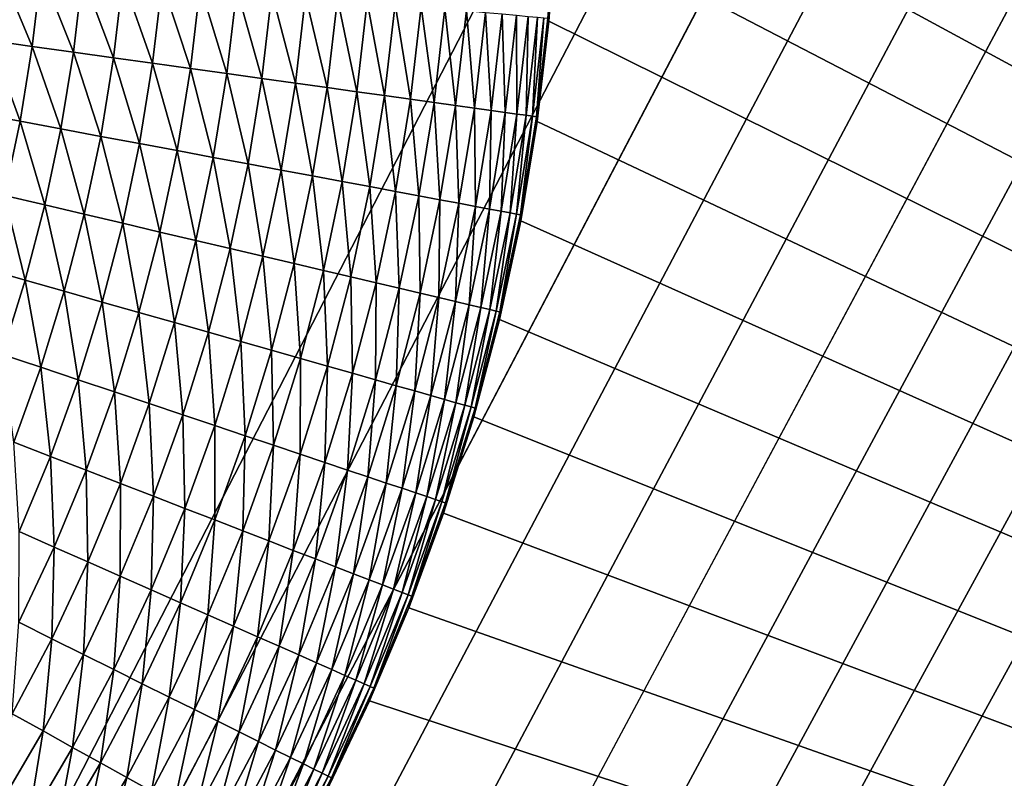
# Model space of a CAD drawing. Extents: x -260 to 260, y -882 to 882.
# Tile 173 of 234: x 33 to 54, y 559 to 575. Entities that reach past the tile are written whole.
import ezdxf

# ---------------------------------------------------------------- set-up
doc = ezdxf.new("R2010")
doc.units = 0
doc.header["$LTSCALE"] = 21.359881
for name, color, linetype in [('1', 7, 'CONTINUOUS'), ('2', 7, 'CONTINUOUS'), ('23', 7, 'CONTINUOUS'), ('24', 7, 'CONTINUOUS')]:
    doc.layers.add(name, color=color, linetype=linetype)

msp = doc.modelspace()

# ---------------------------------------------------------------- linework, layer by layer
at = {"layer": '1', "color": 7, "linetype": 'CONTINUOUS'}
for points in [[(253.525, 812.5), (-253.525, 0), (253.525, 0), (253.525, 812.5)], [(-253.525, 0), (253.525, 812.5), (116.582, 650.819), (-253.525, 0)], [(114.854, 648.894), (-253.525, 0), (116.582, 650.819), (114.854, 648.894)], [(113.045, 647.046), (-253.525, 0), (114.854, 648.894), (113.045, 647.046)], [(111.157, 645.277), (-253.525, 0), (113.045, 647.046), (111.157, 645.277)], [(109.196, 643.59), (-253.525, 0), (111.157, 645.277), (109.196, 643.59)], [(107.164, 641.99), (-253.525, 0), (109.196, 643.59), (107.164, 641.99)], [(105.065, 640.479), (-253.525, 0), (107.164, 641.99), (105.065, 640.479)], [(102.902, 639.059), (-253.525, 0), (105.065, 640.479), (102.902, 639.059)], [(100.681, 637.734), (-253.525, 0), (102.902, 639.059), (100.681, 637.734)], [(98.405, 636.505), (-253.525, 0), (100.681, 637.734), (98.405, 636.505)], [(96.078, 635.376), (-253.525, 0), (98.405, 636.505), (96.078, 635.376)], [(93.704, 634.347), (-253.525, 0), (96.078, 635.376), (93.704, 634.347)], [(91.289, 633.422), (-253.525, 0), (93.704, 634.347), (91.289, 633.422)], [(88.835, 632.602), (-253.525, 0), (91.289, 633.422), (88.835, 632.602)], [(86.349, 631.887), (-253.525, 0), (88.835, 632.602), (86.349, 631.887)], [(83.835, 631.281), (-253.525, 0), (86.349, 631.887), (83.835, 631.281)], [(81.296, 630.783), (-253.525, 0), (83.835, 631.281), (81.296, 630.783)], [(78.739, 630.395), (-253.525, 0), (81.296, 630.783), (78.739, 630.395)], [(76.167, 630.117), (-253.525, 0), (78.739, 630.395), (76.167, 630.117)], [(73.586, 629.95), (-253.525, 0), (76.167, 630.117), (73.586, 629.95)], [(71, 629.895), (-253.525, 0), (73.586, 629.95), (71, 629.895)], [(-129, 629.895), (-253.525, 0), (71, 629.895), (-129, 629.895)]]:
    msp.add_3dface(points, dxfattribs=at)
at = {"layer": '2', "color": 7, "linetype": 'CONTINUOUS'}
for points in [[(43.72, 587.297, -9), (199.599, 587.506, -9), (136.739, 529, -9), (43.72, 587.297, -9)], [(44.06, 585.239, -9), (43.72, 587.297, -9), (136.739, 529, -9), (44.06, 585.239, -9)], [(44.304, 583.167, -9), (44.06, 585.239, -9), (136.739, 529, -9), (44.304, 583.167, -9)], [(44.451, 581.086, -9), (44.304, 583.167, -9), (136.739, 529, -9), (44.451, 581.086, -9)], [(44.5, 579, -9), (44.451, 581.086, -9), (136.739, 529, -9), (44.5, 579, -9)], [(44.451, 576.914, -9), (44.5, 579, -9), (136.739, 529, -9), (44.451, 576.914, -9)], [(44.304, 574.833, -9), (44.451, 576.914, -9), (136.739, 529, -9), (44.304, 574.833, -9)], [(44.06, 572.761, -9), (44.304, 574.833, -9), (136.739, 529, -9), (44.06, 572.761, -9)], [(43.72, 570.703, -9), (44.06, 572.761, -9), (136.739, 529, -9), (43.72, 570.703, -9)], [(43.283, 568.663, -9), (43.72, 570.703, -9), (136.739, 529, -9), (43.283, 568.663, -9)], [(42.751, 566.645, -9), (43.283, 568.663, -9), (136.739, 529, -9), (42.751, 566.645, -9)], [(42.124, 564.655, -9), (42.751, 566.645, -9), (136.739, 529, -9), (42.124, 564.655, -9)], [(41.406, 562.696, -9), (42.124, 564.655, -9), (136.739, 529, -9), (41.406, 562.696, -9)], [(40.596, 560.773, -9), (41.406, 562.696, -9), (136.739, 529, -9), (40.596, 560.773, -9)], [(39.697, 558.891, -9), (40.596, 560.773, -9), (136.739, 529, -9), (39.697, 558.891, -9)]]:
    msp.add_3dface(points, dxfattribs=at)
at = {"layer": '23', "color": 7, "linetype": 'CONTINUOUS'}
for points in [[(44.451, 576.914, -9), (44.304, 574.833, -9), (44.451, 576.914, -14), (44.451, 576.914, -9)], [(44.451, 576.914, -14), (44.304, 574.833, -9), (44.304, 574.833, -14), (44.451, 576.914, -14)], [(44.304, 574.833, -9), (44.06, 572.761, -9), (44.304, 574.833, -14), (44.304, 574.833, -9)], [(44.304, 574.833, -14), (44.06, 572.761, -9), (44.06, 572.761, -14), (44.304, 574.833, -14)], [(44.06, 572.761, -9), (43.72, 570.703, -9), (44.06, 572.761, -14), (44.06, 572.761, -9)], [(44.06, 572.761, -14), (43.72, 570.703, -9), (43.72, 570.703, -14), (44.06, 572.761, -14)], [(43.72, 570.703, -9), (43.283, 568.663, -9), (43.72, 570.703, -14), (43.72, 570.703, -9)], [(43.72, 570.703, -14), (43.283, 568.663, -9), (43.283, 568.662, -14), (43.72, 570.703, -14)], [(43.283, 568.662, -14), (42.751, 566.645, -9), (42.75, 566.645, -14), (43.283, 568.662, -14)], [(43.283, 568.663, -9), (42.751, 566.645, -9), (43.283, 568.662, -14), (43.283, 568.663, -9)], [(42.751, 566.645, -9), (42.124, 564.655, -9), (42.75, 566.645, -14), (42.751, 566.645, -9)], [(42.75, 566.645, -14), (42.124, 564.655, -9), (42.124, 564.655, -14), (42.75, 566.645, -14)], [(42.124, 564.655, -9), (41.406, 562.696, -9), (42.124, 564.655, -14), (42.124, 564.655, -9)], [(42.124, 564.655, -14), (41.406, 562.696, -9), (41.406, 562.696, -14), (42.124, 564.655, -14)], [(41.406, 562.696, -9), (40.596, 560.773, -9), (41.406, 562.696, -14), (41.406, 562.696, -9)], [(41.406, 562.696, -14), (40.596, 560.773, -9), (40.596, 560.773, -14), (41.406, 562.696, -14)], [(40.596, 560.773, -9), (39.697, 558.891, -9), (40.596, 560.773, -14), (40.596, 560.773, -9)], [(40.596, 560.773, -14), (39.697, 558.891, -9), (39.697, 558.89, -14), (40.596, 560.773, -14)]]:
    msp.add_3dface(points, dxfattribs=at)
at = {"layer": '24', "color": 7, "linetype": 'CONTINUOUS'}
for points in [[(44.451, 576.914, -14), (44.304, 574.833, -14), (44.283, 574.897, -14.906), (44.451, 576.914, -14)], [(32.754, 574.431, -28.569), (32.93, 575.949, -28.569), (33.62, 574.31, -28.326), (32.754, 574.431, -28.569)], [(33.62, 574.31, -28.326), (32.93, 575.949, -28.569), (33.8, 575.868, -28.326), (33.62, 574.31, -28.326)], [(33.62, 574.31, -28.326), (33.8, 575.868, -28.326), (34.469, 574.192, -28.031), (33.62, 574.31, -28.326)], [(34.469, 574.192, -28.031), (33.8, 575.868, -28.326), (34.655, 575.789, -28.031), (34.469, 574.192, -28.031)], [(34.469, 574.192, -28.031), (34.655, 575.789, -28.031), (35.3, 574.076, -27.685), (34.469, 574.192, -28.031)], [(35.3, 574.076, -27.685), (34.655, 575.789, -28.031), (35.489, 575.711, -27.685), (35.3, 574.076, -27.685)], [(35.3, 574.076, -27.685), (35.489, 575.711, -27.685), (36.108, 573.963, -27.289), (35.3, 574.076, -27.685)], [(36.108, 573.963, -27.289), (35.489, 575.711, -27.685), (36.302, 575.636, -27.289), (36.108, 573.963, -27.289)], [(36.108, 573.963, -27.289), (36.302, 575.636, -27.289), (36.89, 573.854, -26.844), (36.108, 573.963, -27.289)], [(36.89, 573.854, -26.844), (36.302, 575.636, -27.289), (37.089, 575.563, -26.844), (36.89, 573.854, -26.844)], [(36.89, 573.854, -26.844), (37.089, 575.563, -26.844), (37.645, 573.749, -26.352), (36.89, 573.854, -26.844)], [(37.645, 573.749, -26.352), (37.089, 575.563, -26.844), (37.848, 575.493, -26.352), (37.645, 573.749, -26.352)], [(37.645, 573.749, -26.352), (37.848, 575.493, -26.352), (38.369, 573.648, -25.816), (37.645, 573.749, -26.352)], [(38.369, 573.648, -25.816), (37.848, 575.493, -26.352), (38.576, 575.425, -25.816), (38.369, 573.648, -25.816)], [(38.369, 573.648, -25.816), (38.576, 575.425, -25.816), (39.06, 573.551, -25.235), (38.369, 573.648, -25.816)], [(39.06, 573.551, -25.235), (38.576, 575.425, -25.816), (39.27, 575.361, -25.235), (39.06, 573.551, -25.235)], [(39.06, 573.551, -25.235), (39.27, 575.361, -25.235), (39.714, 573.46, -24.614), (39.06, 573.551, -25.235)], [(39.714, 573.46, -24.614), (39.27, 575.361, -25.235), (39.928, 575.3, -24.614), (39.714, 573.46, -24.614)], [(39.714, 573.46, -24.614), (39.928, 575.3, -24.614), (40.331, 573.374, -23.954), (39.714, 573.46, -24.614)], [(40.331, 573.374, -23.954), (39.928, 575.3, -24.614), (40.547, 575.243, -23.954), (40.331, 573.374, -23.954)], [(40.331, 573.374, -23.954), (40.547, 575.243, -23.954), (40.906, 573.294, -23.258), (40.331, 573.374, -23.954)], [(40.906, 573.294, -23.258), (40.547, 575.243, -23.954), (41.126, 575.189, -23.258), (40.906, 573.294, -23.258)], [(40.906, 573.294, -23.258), (41.126, 575.189, -23.258), (41.439, 573.22, -22.528), (40.906, 573.294, -23.258)], [(41.439, 573.22, -22.528), (41.126, 575.189, -23.258), (41.662, 575.139, -22.528), (41.439, 573.22, -22.528)], [(41.439, 573.22, -22.528), (41.662, 575.139, -22.528), (41.927, 573.151, -21.766), (41.439, 573.22, -22.528)], [(41.927, 573.151, -21.766), (41.662, 575.139, -22.528), (42.152, 575.094, -21.766), (41.927, 573.151, -21.766)], [(41.927, 573.151, -21.766), (42.152, 575.094, -21.766), (42.369, 573.09, -20.976), (41.927, 573.151, -21.766)], [(42.369, 573.09, -20.976), (42.152, 575.094, -21.766), (42.596, 575.053, -20.976), (42.369, 573.09, -20.976)], [(42.369, 573.09, -20.976), (42.596, 575.053, -20.976), (42.762, 573.035, -20.161), (42.369, 573.09, -20.976)], [(42.762, 573.035, -20.161), (42.596, 575.053, -20.976), (42.992, 575.016, -20.161), (42.762, 573.035, -20.161)], [(42.762, 573.035, -20.161), (42.992, 575.016, -20.161), (43.106, 572.987, -19.323), (42.762, 573.035, -20.161)], [(43.106, 572.987, -19.323), (42.992, 575.016, -20.161), (43.338, 574.984, -19.323), (43.106, 572.987, -19.323)], [(43.106, 572.987, -19.323), (43.338, 574.984, -19.323), (43.4, 572.946, -18.466), (43.106, 572.987, -19.323)], [(43.4, 572.946, -18.466), (43.338, 574.984, -19.323), (43.633, 574.957, -18.466), (43.4, 572.946, -18.466)], [(43.4, 572.946, -18.466), (43.633, 574.957, -18.466), (43.641, 572.912, -17.592), (43.4, 572.946, -18.466)], [(43.641, 572.912, -17.592), (43.633, 574.957, -18.466), (43.876, 574.934, -17.592), (43.641, 572.912, -17.592)], [(43.641, 572.912, -17.592), (43.876, 574.934, -17.592), (43.83, 572.886, -16.706), (43.641, 572.912, -17.592)], [(43.83, 572.886, -16.706), (43.876, 574.934, -17.592), (44.065, 574.917, -16.706), (43.83, 572.886, -16.706)], [(43.83, 572.886, -16.706), (44.065, 574.917, -16.706), (43.965, 572.867, -15.809), (43.83, 572.886, -16.706)], [(43.965, 572.867, -15.809), (44.065, 574.917, -16.706), (44.201, 574.904, -15.809), (43.965, 572.867, -15.809)], [(43.965, 572.867, -15.809), (44.201, 574.904, -15.809), (44.046, 572.856, -14.906), (43.965, 572.867, -15.809)], [(44.046, 572.856, -14.906), (44.201, 574.904, -15.809), (44.283, 574.897, -14.906), (44.046, 572.856, -14.906)], [(44.304, 574.833, -14), (44.046, 572.856, -14.906), (44.283, 574.897, -14.906), (44.304, 574.833, -14)], [(44.304, 574.833, -14), (44.06, 572.761, -14), (44.046, 572.856, -14.906), (44.304, 574.833, -14)], [(32.508, 572.923, -28.569), (32.754, 574.431, -28.569), (33.367, 572.763, -28.326), (32.508, 572.923, -28.569)], [(33.367, 572.763, -28.326), (32.754, 574.431, -28.569), (33.62, 574.31, -28.326), (33.367, 572.763, -28.326)], [(33.367, 572.763, -28.326), (33.62, 574.31, -28.326), (34.21, 572.605, -28.031), (33.367, 572.763, -28.326)], [(34.21, 572.605, -28.031), (33.62, 574.31, -28.326), (34.469, 574.192, -28.031), (34.21, 572.605, -28.031)], [(34.21, 572.605, -28.031), (34.469, 574.192, -28.031), (35.034, 572.451, -27.685), (34.21, 572.605, -28.031)], [(35.034, 572.451, -27.685), (34.469, 574.192, -28.031), (35.3, 574.076, -27.685), (35.034, 572.451, -27.685)], [(35.034, 572.451, -27.685), (35.3, 574.076, -27.685), (35.836, 572.301, -27.289), (35.034, 572.451, -27.685)], [(35.836, 572.301, -27.289), (35.3, 574.076, -27.685), (36.108, 573.963, -27.289), (35.836, 572.301, -27.289)], [(35.836, 572.301, -27.289), (36.108, 573.963, -27.289), (36.613, 572.156, -26.844), (35.836, 572.301, -27.289)], [(36.613, 572.156, -26.844), (36.108, 573.963, -27.289), (36.89, 573.854, -26.844), (36.613, 572.156, -26.844)], [(36.613, 572.156, -26.844), (36.89, 573.854, -26.844), (37.363, 572.016, -26.352), (36.613, 572.156, -26.844)], [(37.363, 572.016, -26.352), (36.89, 573.854, -26.844), (37.645, 573.749, -26.352), (37.363, 572.016, -26.352)], [(37.363, 572.016, -26.352), (37.645, 573.749, -26.352), (38.081, 571.881, -25.816), (37.363, 572.016, -26.352)], [(38.081, 571.881, -25.816), (37.645, 573.749, -26.352), (38.369, 573.648, -25.816), (38.081, 571.881, -25.816)], [(38.081, 571.881, -25.816), (38.369, 573.648, -25.816), (38.767, 571.753, -25.235), (38.081, 571.881, -25.816)], [(38.767, 571.753, -25.235), (38.369, 573.648, -25.816), (39.06, 573.551, -25.235), (38.767, 571.753, -25.235)], [(38.767, 571.753, -25.235), (39.06, 573.551, -25.235), (39.416, 571.632, -24.614), (38.767, 571.753, -25.235)], [(39.416, 571.632, -24.614), (39.06, 573.551, -25.235), (39.714, 573.46, -24.614), (39.416, 571.632, -24.614)], [(39.416, 571.632, -24.614), (39.714, 573.46, -24.614), (40.028, 571.518, -23.954), (39.416, 571.632, -24.614)], [(40.028, 571.518, -23.954), (39.714, 573.46, -24.614), (40.331, 573.374, -23.954), (40.028, 571.518, -23.954)], [(40.028, 571.518, -23.954), (40.331, 573.374, -23.954), (40.599, 571.411, -23.258), (40.028, 571.518, -23.954)], [(40.599, 571.411, -23.258), (40.331, 573.374, -23.954), (40.906, 573.294, -23.258), (40.599, 571.411, -23.258)], [(40.599, 571.411, -23.258), (40.906, 573.294, -23.258), (41.128, 571.312, -22.528), (40.599, 571.411, -23.258)], [(41.128, 571.312, -22.528), (40.906, 573.294, -23.258), (41.439, 573.22, -22.528), (41.128, 571.312, -22.528)], [(41.128, 571.312, -22.528), (41.439, 573.22, -22.528), (41.612, 571.221, -21.766), (41.128, 571.312, -22.528)], [(41.612, 571.221, -21.766), (41.439, 573.22, -22.528), (41.927, 573.151, -21.766), (41.612, 571.221, -21.766)], [(41.612, 571.221, -21.766), (41.927, 573.151, -21.766), (42.05, 571.139, -20.976), (41.612, 571.221, -21.766)], [(42.05, 571.139, -20.976), (41.927, 573.151, -21.766), (42.369, 573.09, -20.976), (42.05, 571.139, -20.976)], [(42.05, 571.139, -20.976), (42.369, 573.09, -20.976), (42.441, 571.066, -20.161), (42.05, 571.139, -20.976)], [(42.441, 571.066, -20.161), (42.369, 573.09, -20.976), (42.762, 573.035, -20.161), (42.441, 571.066, -20.161)], [(42.441, 571.066, -20.161), (42.762, 573.035, -20.161), (42.783, 571.003, -19.323), (42.441, 571.066, -20.161)], [(42.783, 571.003, -19.323), (42.762, 573.035, -20.161), (43.106, 572.987, -19.323), (42.783, 571.003, -19.323)], [(42.783, 571.003, -19.323), (43.106, 572.987, -19.323), (43.074, 570.948, -18.466), (42.783, 571.003, -19.323)], [(43.074, 570.948, -18.466), (43.106, 572.987, -19.323), (43.4, 572.946, -18.466), (43.074, 570.948, -18.466)], [(33.044, 571.228, -28.326), (32.508, 572.923, -28.569), (33.367, 572.763, -28.326), (33.044, 571.228, -28.326)], [(33.044, 571.228, -28.326), (33.367, 572.763, -28.326), (33.879, 571.032, -28.031), (33.044, 571.228, -28.326)], [(33.879, 571.032, -28.031), (33.367, 572.763, -28.326), (34.21, 572.605, -28.031), (33.879, 571.032, -28.031)], [(43.074, 570.948, -18.466), (43.4, 572.946, -18.466), (43.313, 570.903, -17.592), (43.074, 570.948, -18.466)], [(43.313, 570.903, -17.592), (43.4, 572.946, -18.466), (43.641, 572.912, -17.592), (43.313, 570.903, -17.592)], [(43.313, 570.903, -17.592), (43.641, 572.912, -17.592), (43.5, 570.868, -16.706), (43.313, 570.903, -17.592)], [(43.5, 570.868, -16.706), (43.641, 572.912, -17.592), (43.83, 572.886, -16.706), (43.5, 570.868, -16.706)], [(43.5, 570.868, -16.706), (43.83, 572.886, -16.706), (43.635, 570.843, -15.809), (43.5, 570.868, -16.706)], [(43.635, 570.843, -15.809), (43.83, 572.886, -16.706), (43.965, 572.867, -15.809), (43.635, 570.843, -15.809)], [(43.635, 570.843, -15.809), (43.965, 572.867, -15.809), (43.715, 570.828, -14.906), (43.635, 570.843, -15.809)], [(43.715, 570.828, -14.906), (43.965, 572.867, -15.809), (44.046, 572.856, -14.906), (43.715, 570.828, -14.906)], [(44.06, 572.761, -14), (43.715, 570.828, -14.906), (44.046, 572.856, -14.906), (44.06, 572.761, -14)], [(44.06, 572.761, -14), (43.72, 570.703, -14), (43.715, 570.828, -14.906), (44.06, 572.761, -14)], [(33.879, 571.032, -28.031), (34.21, 572.605, -28.031), (34.695, 570.84, -27.685), (33.879, 571.032, -28.031)], [(34.695, 570.84, -27.685), (34.21, 572.605, -28.031), (35.034, 572.451, -27.685), (34.695, 570.84, -27.685)], [(34.695, 570.84, -27.685), (35.034, 572.451, -27.685), (35.489, 570.653, -27.289), (34.695, 570.84, -27.685)], [(35.489, 570.653, -27.289), (35.034, 572.451, -27.685), (35.836, 572.301, -27.289), (35.489, 570.653, -27.289)], [(35.489, 570.653, -27.289), (35.836, 572.301, -27.289), (36.258, 570.472, -26.844), (35.489, 570.653, -27.289)], [(36.258, 570.472, -26.844), (35.836, 572.301, -27.289), (36.613, 572.156, -26.844), (36.258, 570.472, -26.844)], [(36.258, 570.472, -26.844), (36.613, 572.156, -26.844), (37, 570.298, -26.352), (36.258, 570.472, -26.844)], [(37, 570.298, -26.352), (36.613, 572.156, -26.844), (37.363, 572.016, -26.352), (37, 570.298, -26.352)], [(37, 570.298, -26.352), (37.363, 572.016, -26.352), (37.712, 570.13, -25.816), (37, 570.298, -26.352)], [(37.712, 570.13, -25.816), (37.363, 572.016, -26.352), (38.081, 571.881, -25.816), (37.712, 570.13, -25.816)], [(37.712, 570.13, -25.816), (38.081, 571.881, -25.816), (38.39, 569.971, -25.235), (37.712, 570.13, -25.816)], [(38.39, 569.971, -25.235), (38.081, 571.881, -25.816), (38.767, 571.753, -25.235), (38.39, 569.971, -25.235)], [(38.39, 569.971, -25.235), (38.767, 571.753, -25.235), (39.034, 569.819, -24.614), (38.39, 569.971, -25.235)], [(39.034, 569.819, -24.614), (38.767, 571.753, -25.235), (39.416, 571.632, -24.614), (39.034, 569.819, -24.614)], [(39.034, 569.819, -24.614), (39.416, 571.632, -24.614), (39.639, 569.677, -23.954), (39.034, 569.819, -24.614)], [(39.639, 569.677, -23.954), (39.416, 571.632, -24.614), (40.028, 571.518, -23.954), (39.639, 569.677, -23.954)], [(39.639, 569.677, -23.954), (40.028, 571.518, -23.954), (40.205, 569.544, -23.258), (39.639, 569.677, -23.954)], [(40.205, 569.544, -23.258), (40.028, 571.518, -23.954), (40.599, 571.411, -23.258), (40.205, 569.544, -23.258)], [(40.205, 569.544, -23.258), (40.599, 571.411, -23.258), (40.729, 569.421, -22.528), (40.205, 569.544, -23.258)], [(40.729, 569.421, -22.528), (40.599, 571.411, -23.258), (41.128, 571.312, -22.528), (40.729, 569.421, -22.528)], [(32.649, 569.71, -28.326), (33.044, 571.228, -28.326), (33.474, 569.476, -28.031), (32.649, 569.71, -28.326)], [(33.474, 569.476, -28.031), (33.044, 571.228, -28.326), (33.879, 571.032, -28.031), (33.474, 569.476, -28.031)], [(40.729, 569.421, -22.528), (41.128, 571.312, -22.528), (41.209, 569.308, -21.766), (40.729, 569.421, -22.528)], [(41.209, 569.308, -21.766), (41.128, 571.312, -22.528), (41.612, 571.221, -21.766), (41.209, 569.308, -21.766)], [(41.209, 569.308, -21.766), (41.612, 571.221, -21.766), (41.643, 569.206, -20.976), (41.209, 569.308, -21.766)], [(41.643, 569.206, -20.976), (41.612, 571.221, -21.766), (42.05, 571.139, -20.976), (41.643, 569.206, -20.976)], [(41.643, 569.206, -20.976), (42.05, 571.139, -20.976), (42.029, 569.115, -20.161), (41.643, 569.206, -20.976)], [(42.029, 569.115, -20.161), (42.05, 571.139, -20.976), (42.441, 571.066, -20.161), (42.029, 569.115, -20.161)], [(33.474, 569.476, -28.031), (33.879, 571.032, -28.031), (34.281, 569.246, -27.685), (33.474, 569.476, -28.031)], [(34.281, 569.246, -27.685), (33.879, 571.032, -28.031), (34.695, 570.84, -27.685), (34.281, 569.246, -27.685)], [(42.029, 569.115, -20.161), (42.441, 571.066, -20.161), (42.368, 569.035, -19.323), (42.029, 569.115, -20.161)], [(42.368, 569.035, -19.323), (42.441, 571.066, -20.161), (42.783, 571.003, -19.323), (42.368, 569.035, -19.323)], [(42.368, 569.035, -19.323), (42.783, 571.003, -19.323), (42.656, 568.967, -18.466), (42.368, 569.035, -19.323)], [(42.656, 568.967, -18.466), (42.783, 571.003, -19.323), (43.074, 570.948, -18.466), (42.656, 568.967, -18.466)], [(42.656, 568.967, -18.466), (43.074, 570.948, -18.466), (42.893, 568.912, -17.592), (42.656, 568.967, -18.466)], [(42.893, 568.912, -17.592), (43.074, 570.948, -18.466), (43.313, 570.903, -17.592), (42.893, 568.912, -17.592)], [(34.281, 569.246, -27.685), (34.695, 570.84, -27.685), (35.065, 569.023, -27.289), (34.281, 569.246, -27.685)], [(35.065, 569.023, -27.289), (34.695, 570.84, -27.685), (35.489, 570.653, -27.289), (35.065, 569.023, -27.289)], [(42.893, 568.912, -17.592), (43.313, 570.903, -17.592), (43.079, 568.868, -16.706), (42.893, 568.912, -17.592)], [(43.079, 568.868, -16.706), (43.313, 570.903, -17.592), (43.5, 570.868, -16.706), (43.079, 568.868, -16.706)], [(43.079, 568.868, -16.706), (43.5, 570.868, -16.706), (43.211, 568.837, -15.809), (43.079, 568.868, -16.706)], [(43.211, 568.837, -15.809), (43.5, 570.868, -16.706), (43.635, 570.843, -15.809), (43.211, 568.837, -15.809)], [(43.211, 568.837, -15.809), (43.635, 570.843, -15.809), (43.291, 568.818, -14.906), (43.211, 568.837, -15.809)], [(43.291, 568.818, -14.906), (43.635, 570.843, -15.809), (43.715, 570.828, -14.906), (43.291, 568.818, -14.906)], [(43.72, 570.703, -14), (43.291, 568.818, -14.906), (43.715, 570.828, -14.906), (43.72, 570.703, -14)], [(35.065, 569.023, -27.289), (35.489, 570.653, -27.289), (35.826, 568.807, -26.844), (35.065, 569.023, -27.289)], [(35.826, 568.807, -26.844), (35.489, 570.653, -27.289), (36.258, 570.472, -26.844), (35.826, 568.807, -26.844)], [(43.72, 570.703, -14), (43.283, 568.662, -14), (43.291, 568.818, -14.906), (43.72, 570.703, -14)], [(35.826, 568.807, -26.844), (36.258, 570.472, -26.844), (36.559, 568.598, -26.352), (35.826, 568.807, -26.844)], [(36.559, 568.598, -26.352), (36.258, 570.472, -26.844), (37, 570.298, -26.352), (36.559, 568.598, -26.352)], [(36.559, 568.598, -26.352), (37, 570.298, -26.352), (37.262, 568.398, -25.816), (36.559, 568.598, -26.352)], [(37.262, 568.398, -25.816), (37, 570.298, -26.352), (37.712, 570.13, -25.816), (37.262, 568.398, -25.816)], [(37.262, 568.398, -25.816), (37.712, 570.13, -25.816), (37.932, 568.207, -25.235), (37.262, 568.398, -25.816)], [(37.932, 568.207, -25.235), (37.712, 570.13, -25.816), (38.39, 569.971, -25.235), (37.932, 568.207, -25.235)], [(37.932, 568.207, -25.235), (38.39, 569.971, -25.235), (38.568, 568.026, -24.614), (37.932, 568.207, -25.235)], [(38.568, 568.026, -24.614), (38.39, 569.971, -25.235), (39.034, 569.819, -24.614), (38.568, 568.026, -24.614)], [(32.999, 567.94, -28.031), (32.649, 569.71, -28.326), (33.474, 569.476, -28.031), (32.999, 567.94, -28.031)], [(38.568, 568.026, -24.614), (39.034, 569.819, -24.614), (39.167, 567.856, -23.954), (38.568, 568.026, -24.614)], [(39.167, 567.856, -23.954), (39.034, 569.819, -24.614), (39.639, 569.677, -23.954), (39.167, 567.856, -23.954)], [(39.167, 567.856, -23.954), (39.639, 569.677, -23.954), (39.725, 567.697, -23.258), (39.167, 567.856, -23.954)], [(39.725, 567.697, -23.258), (39.639, 569.677, -23.954), (40.205, 569.544, -23.258), (39.725, 567.697, -23.258)], [(39.725, 567.697, -23.258), (40.205, 569.544, -23.258), (40.243, 567.55, -22.528), (39.725, 567.697, -23.258)], [(40.243, 567.55, -22.528), (40.205, 569.544, -23.258), (40.729, 569.421, -22.528), (40.243, 567.55, -22.528)], [(32.999, 567.94, -28.031), (33.474, 569.476, -28.031), (33.794, 567.673, -27.685), (32.999, 567.94, -28.031)], [(33.794, 567.673, -27.685), (33.474, 569.476, -28.031), (34.281, 569.246, -27.685), (33.794, 567.673, -27.685)], [(40.243, 567.55, -22.528), (40.729, 569.421, -22.528), (40.717, 567.415, -21.766), (40.243, 567.55, -22.528)], [(40.717, 567.415, -21.766), (40.729, 569.421, -22.528), (41.209, 569.308, -21.766), (40.717, 567.415, -21.766)], [(40.717, 567.415, -21.766), (41.209, 569.308, -21.766), (41.146, 567.293, -20.976), (40.717, 567.415, -21.766)], [(41.146, 567.293, -20.976), (41.209, 569.308, -21.766), (41.643, 569.206, -20.976), (41.146, 567.293, -20.976)], [(33.794, 567.673, -27.685), (34.281, 569.246, -27.685), (34.567, 567.414, -27.289), (33.794, 567.673, -27.685)], [(34.567, 567.414, -27.289), (34.281, 569.246, -27.685), (35.065, 569.023, -27.289), (34.567, 567.414, -27.289)], [(41.146, 567.293, -20.976), (41.643, 569.206, -20.976), (41.528, 567.184, -20.161), (41.146, 567.293, -20.976)], [(41.528, 567.184, -20.161), (41.643, 569.206, -20.976), (42.029, 569.115, -20.161), (41.528, 567.184, -20.161)], [(41.528, 567.184, -20.161), (42.029, 569.115, -20.161), (41.862, 567.089, -19.323), (41.528, 567.184, -20.161)], [(41.862, 567.089, -19.323), (42.029, 569.115, -20.161), (42.368, 569.035, -19.323), (41.862, 567.089, -19.323)], [(34.567, 567.414, -27.289), (35.065, 569.023, -27.289), (35.317, 567.163, -26.844), (34.567, 567.414, -27.289)], [(35.317, 567.163, -26.844), (35.065, 569.023, -27.289), (35.826, 568.807, -26.844), (35.317, 567.163, -26.844)], [(41.862, 567.089, -19.323), (42.368, 569.035, -19.323), (42.147, 567.008, -18.466), (41.862, 567.089, -19.323)], [(42.147, 567.008, -18.466), (42.368, 569.035, -19.323), (42.656, 568.967, -18.466), (42.147, 567.008, -18.466)], [(42.147, 567.008, -18.466), (42.656, 568.967, -18.466), (42.381, 566.941, -17.592), (42.147, 567.008, -18.466)], [(42.381, 566.941, -17.592), (42.656, 568.967, -18.466), (42.893, 568.912, -17.592), (42.381, 566.941, -17.592)], [(42.381, 566.941, -17.592), (42.893, 568.912, -17.592), (42.565, 566.889, -16.706), (42.381, 566.941, -17.592)], [(42.565, 566.889, -16.706), (42.893, 568.912, -17.592), (43.079, 568.868, -16.706), (42.565, 566.889, -16.706)], [(35.317, 567.163, -26.844), (35.826, 568.807, -26.844), (36.039, 566.921, -26.352), (35.317, 567.163, -26.844)], [(36.039, 566.921, -26.352), (35.826, 568.807, -26.844), (36.559, 568.598, -26.352), (36.039, 566.921, -26.352)], [(42.565, 566.889, -16.706), (43.079, 568.868, -16.706), (42.696, 566.852, -15.809), (42.565, 566.889, -16.706)], [(42.696, 566.852, -15.809), (43.079, 568.868, -16.706), (43.211, 568.837, -15.809), (42.696, 566.852, -15.809)], [(42.696, 566.852, -15.809), (43.211, 568.837, -15.809), (42.775, 566.829, -14.906), (42.696, 566.852, -15.809)], [(42.775, 566.829, -14.906), (43.211, 568.837, -15.809), (43.291, 568.818, -14.906), (42.775, 566.829, -14.906)], [(43.283, 568.662, -14), (42.775, 566.829, -14.906), (43.291, 568.818, -14.906), (43.283, 568.662, -14)], [(36.039, 566.921, -26.352), (36.559, 568.598, -26.352), (36.732, 566.689, -25.816), (36.039, 566.921, -26.352)], [(36.732, 566.689, -25.816), (36.559, 568.598, -26.352), (37.262, 568.398, -25.816), (36.732, 566.689, -25.816)], [(43.283, 568.662, -14), (42.75, 566.645, -14), (42.775, 566.829, -14.906), (43.283, 568.662, -14)], [(36.732, 566.689, -25.816), (37.262, 568.398, -25.816), (37.394, 566.467, -25.235), (36.732, 566.689, -25.816)], [(37.394, 566.467, -25.235), (37.262, 568.398, -25.816), (37.932, 568.207, -25.235), (37.394, 566.467, -25.235)], [(37.394, 566.467, -25.235), (37.932, 568.207, -25.235), (38.02, 566.257, -24.614), (37.394, 566.467, -25.235)], [(38.02, 566.257, -24.614), (37.932, 568.207, -25.235), (38.568, 568.026, -24.614), (38.02, 566.257, -24.614)], [(33.235, 566.125, -27.685), (32.999, 567.94, -28.031), (33.794, 567.673, -27.685), (33.235, 566.125, -27.685)], [(38.02, 566.257, -24.614), (38.568, 568.026, -24.614), (38.61, 566.059, -23.954), (38.02, 566.257, -24.614)], [(38.61, 566.059, -23.954), (38.568, 568.026, -24.614), (39.167, 567.856, -23.954), (38.61, 566.059, -23.954)], [(33.235, 566.125, -27.685), (33.794, 567.673, -27.685), (33.995, 565.83, -27.289), (33.235, 566.125, -27.685)], [(33.995, 565.83, -27.289), (33.794, 567.673, -27.685), (34.567, 567.414, -27.289), (33.995, 565.83, -27.289)], [(38.61, 566.059, -23.954), (39.167, 567.856, -23.954), (39.161, 565.875, -23.258), (38.61, 566.059, -23.954)], [(39.161, 565.875, -23.258), (39.167, 567.856, -23.954), (39.725, 567.697, -23.258), (39.161, 565.875, -23.258)], [(39.161, 565.875, -23.258), (39.725, 567.697, -23.258), (39.671, 565.704, -22.528), (39.161, 565.875, -23.258)], [(39.671, 565.704, -22.528), (39.725, 567.697, -23.258), (40.243, 567.55, -22.528), (39.671, 565.704, -22.528)], [(39.671, 565.704, -22.528), (40.243, 567.55, -22.528), (40.138, 565.547, -21.766), (39.671, 565.704, -22.528)], [(40.138, 565.547, -21.766), (40.243, 567.55, -22.528), (40.717, 567.415, -21.766), (40.138, 565.547, -21.766)], [(33.995, 565.83, -27.289), (34.567, 567.414, -27.289), (34.732, 565.545, -26.844), (33.995, 565.83, -27.289)], [(34.732, 565.545, -26.844), (34.567, 567.414, -27.289), (35.317, 567.163, -26.844), (34.732, 565.545, -26.844)], [(40.138, 565.547, -21.766), (40.717, 567.415, -21.766), (40.561, 565.405, -20.976), (40.138, 565.547, -21.766)], [(40.561, 565.405, -20.976), (40.717, 567.415, -21.766), (41.146, 567.293, -20.976), (40.561, 565.405, -20.976)], [(40.561, 565.405, -20.976), (41.146, 567.293, -20.976), (40.938, 565.279, -20.161), (40.561, 565.405, -20.976)], [(40.938, 565.279, -20.161), (41.146, 567.293, -20.976), (41.528, 567.184, -20.161), (40.938, 565.279, -20.161)], [(34.732, 565.545, -26.844), (35.317, 567.163, -26.844), (35.443, 565.269, -26.352), (34.732, 565.545, -26.844)], [(35.443, 565.269, -26.352), (35.317, 567.163, -26.844), (36.039, 566.921, -26.352), (35.443, 565.269, -26.352)], [(40.938, 565.279, -20.161), (41.528, 567.184, -20.161), (41.267, 565.169, -19.323), (40.938, 565.279, -20.161)], [(41.267, 565.169, -19.323), (41.528, 567.184, -20.161), (41.862, 567.089, -19.323), (41.267, 565.169, -19.323)], [(41.267, 565.169, -19.323), (41.862, 567.089, -19.323), (41.548, 565.074, -18.466), (41.267, 565.169, -19.323)], [(41.548, 565.074, -18.466), (41.862, 567.089, -19.323), (42.147, 567.008, -18.466), (41.548, 565.074, -18.466)], [(35.443, 565.269, -26.352), (36.039, 566.921, -26.352), (36.125, 565.005, -25.816), (35.443, 565.269, -26.352)], [(36.125, 565.005, -25.816), (36.039, 566.921, -26.352), (36.732, 566.689, -25.816), (36.125, 565.005, -25.816)], [(41.548, 565.074, -18.466), (42.147, 567.008, -18.466), (41.779, 564.997, -17.592), (41.548, 565.074, -18.466)], [(41.779, 564.997, -17.592), (42.147, 567.008, -18.466), (42.381, 566.941, -17.592), (41.779, 564.997, -17.592)], [(41.779, 564.997, -17.592), (42.381, 566.941, -17.592), (41.96, 564.936, -16.706), (41.779, 564.997, -17.592)], [(41.96, 564.936, -16.706), (42.381, 566.941, -17.592), (42.565, 566.889, -16.706), (41.96, 564.936, -16.706)], [(41.96, 564.936, -16.706), (42.565, 566.889, -16.706), (42.089, 564.893, -15.809), (41.96, 564.936, -16.706)], [(42.089, 564.893, -15.809), (42.565, 566.889, -16.706), (42.696, 566.852, -15.809), (42.089, 564.893, -15.809)], [(42.089, 564.893, -15.809), (42.696, 566.852, -15.809), (42.167, 564.867, -14.906), (42.089, 564.893, -15.809)], [(42.167, 564.867, -14.906), (42.696, 566.852, -15.809), (42.775, 566.829, -14.906), (42.167, 564.867, -14.906)], [(36.125, 565.005, -25.816), (36.732, 566.689, -25.816), (36.775, 564.753, -25.235), (36.125, 565.005, -25.816)], [(36.775, 564.753, -25.235), (36.732, 566.689, -25.816), (37.394, 566.467, -25.235), (36.775, 564.753, -25.235)], [(42.75, 566.645, -14), (42.124, 564.655, -14), (42.167, 564.867, -14.906), (42.75, 566.645, -14)], [(42.75, 566.645, -14), (42.167, 564.867, -14.906), (42.775, 566.829, -14.906), (42.75, 566.645, -14)], [(36.775, 564.753, -25.235), (37.394, 566.467, -25.235), (37.391, 564.515, -24.614), (36.775, 564.753, -25.235)], [(37.391, 564.515, -24.614), (37.394, 566.467, -25.235), (38.02, 566.257, -24.614), (37.391, 564.515, -24.614)], [(37.391, 564.515, -24.614), (38.02, 566.257, -24.614), (37.971, 564.29, -23.954), (37.391, 564.515, -24.614)], [(37.971, 564.29, -23.954), (38.02, 566.257, -24.614), (38.61, 566.059, -23.954), (37.971, 564.29, -23.954)], [(33.351, 564.274, -27.289), (33.235, 566.125, -27.685), (33.995, 565.83, -27.289), (33.351, 564.274, -27.289)], [(37.971, 564.29, -23.954), (38.61, 566.059, -23.954), (38.513, 564.08, -23.258), (37.971, 564.29, -23.954)], [(38.513, 564.08, -23.258), (38.61, 566.059, -23.954), (39.161, 565.875, -23.258), (38.513, 564.08, -23.258)], [(33.351, 564.274, -27.289), (33.995, 565.83, -27.289), (34.074, 563.955, -26.844), (33.351, 564.274, -27.289)], [(34.074, 563.955, -26.844), (33.995, 565.83, -27.289), (34.732, 565.545, -26.844), (34.074, 563.955, -26.844)], [(38.513, 564.08, -23.258), (39.161, 565.875, -23.258), (39.015, 563.886, -22.528), (38.513, 564.08, -23.258)], [(39.015, 563.886, -22.528), (39.161, 565.875, -23.258), (39.671, 565.704, -22.528), (39.015, 563.886, -22.528)], [(39.015, 563.886, -22.528), (39.671, 565.704, -22.528), (39.474, 563.708, -21.766), (39.015, 563.886, -22.528)], [(39.474, 563.708, -21.766), (39.671, 565.704, -22.528), (40.138, 565.547, -21.766), (39.474, 563.708, -21.766)], [(34.074, 563.955, -26.844), (34.732, 565.545, -26.844), (34.771, 563.647, -26.352), (34.074, 563.955, -26.844)], [(34.771, 563.647, -26.352), (34.732, 565.545, -26.844), (35.443, 565.269, -26.352), (34.771, 563.647, -26.352)], [(39.474, 563.708, -21.766), (40.138, 565.547, -21.766), (39.89, 563.546, -20.976), (39.474, 563.708, -21.766)], [(39.89, 563.546, -20.976), (40.138, 565.547, -21.766), (40.561, 565.405, -20.976), (39.89, 563.546, -20.976)], [(34.771, 563.647, -26.352), (35.443, 565.269, -26.352), (35.44, 563.352, -25.816), (34.771, 563.647, -26.352)], [(35.44, 563.352, -25.816), (35.443, 565.269, -26.352), (36.125, 565.005, -25.816), (35.44, 563.352, -25.816)], [(39.89, 563.546, -20.976), (40.561, 565.405, -20.976), (40.261, 563.403, -20.161), (39.89, 563.546, -20.976)], [(40.261, 563.403, -20.161), (40.561, 565.405, -20.976), (40.938, 565.279, -20.161), (40.261, 563.403, -20.161)], [(40.261, 563.403, -20.161), (40.938, 565.279, -20.161), (40.585, 563.277, -19.323), (40.261, 563.403, -20.161)], [(40.585, 563.277, -19.323), (40.938, 565.279, -20.161), (41.267, 565.169, -19.323), (40.585, 563.277, -19.323)], [(40.585, 563.277, -19.323), (41.267, 565.169, -19.323), (40.861, 563.17, -18.466), (40.585, 563.277, -19.323)], [(40.861, 563.17, -18.466), (41.267, 565.169, -19.323), (41.548, 565.074, -18.466), (40.861, 563.17, -18.466)], [(40.861, 563.17, -18.466), (41.548, 565.074, -18.466), (41.088, 563.082, -17.592), (40.861, 563.17, -18.466)], [(41.088, 563.082, -17.592), (41.548, 565.074, -18.466), (41.779, 564.997, -17.592), (41.088, 563.082, -17.592)], [(35.44, 563.352, -25.816), (36.125, 565.005, -25.816), (36.078, 563.07, -25.235), (35.44, 563.352, -25.816)], [(36.078, 563.07, -25.235), (36.125, 565.005, -25.816), (36.775, 564.753, -25.235), (36.078, 563.07, -25.235)], [(41.088, 563.082, -17.592), (41.779, 564.997, -17.592), (41.266, 563.014, -16.706), (41.088, 563.082, -17.592)], [(41.266, 563.014, -16.706), (41.779, 564.997, -17.592), (41.96, 564.936, -16.706), (41.266, 563.014, -16.706)], [(41.266, 563.014, -16.706), (41.96, 564.936, -16.706), (41.393, 562.964, -15.809), (41.266, 563.014, -16.706)], [(41.393, 562.964, -15.809), (41.96, 564.936, -16.706), (42.089, 564.893, -15.809), (41.393, 562.964, -15.809)], [(41.393, 562.964, -15.809), (42.089, 564.893, -15.809), (41.469, 562.935, -14.906), (41.393, 562.964, -15.809)], [(41.469, 562.935, -14.906), (42.089, 564.893, -15.809), (42.167, 564.867, -14.906), (41.469, 562.935, -14.906)], [(42.124, 564.655, -14), (41.469, 562.935, -14.906), (42.167, 564.867, -14.906), (42.124, 564.655, -14)], [(36.078, 563.07, -25.235), (36.775, 564.753, -25.235), (36.682, 562.803, -24.614), (36.078, 563.07, -25.235)], [(36.682, 562.803, -24.614), (36.775, 564.753, -25.235), (37.391, 564.515, -24.614), (36.682, 562.803, -24.614)], [(42.124, 564.655, -14), (41.406, 562.696, -14), (41.469, 562.935, -14.906), (42.124, 564.655, -14)], [(36.682, 562.803, -24.614), (37.391, 564.515, -24.614), (37.251, 562.552, -23.954), (36.682, 562.803, -24.614)], [(37.251, 562.552, -23.954), (37.391, 564.515, -24.614), (37.971, 564.29, -23.954), (37.251, 562.552, -23.954)], [(33.343, 562.397, -26.844), (33.351, 564.274, -27.289), (34.074, 563.955, -26.844), (33.343, 562.397, -26.844)], [(37.251, 562.552, -23.954), (37.971, 564.29, -23.954), (37.783, 562.317, -23.258), (37.251, 562.552, -23.954)], [(37.783, 562.317, -23.258), (37.971, 564.29, -23.954), (38.513, 564.08, -23.258), (37.783, 562.317, -23.258)], [(37.783, 562.317, -23.258), (38.513, 564.08, -23.258), (38.275, 562.1, -22.528), (37.783, 562.317, -23.258)], [(38.275, 562.1, -22.528), (38.513, 564.08, -23.258), (39.015, 563.886, -22.528), (38.275, 562.1, -22.528)], [(33.343, 562.397, -26.844), (34.074, 563.955, -26.844), (34.025, 562.058, -26.352), (33.343, 562.397, -26.844)], [(34.025, 562.058, -26.352), (34.074, 563.955, -26.844), (34.771, 563.647, -26.352), (34.025, 562.058, -26.352)], [(38.275, 562.1, -22.528), (39.015, 563.886, -22.528), (38.726, 561.901, -21.766), (38.275, 562.1, -22.528)], [(38.726, 561.901, -21.766), (39.015, 563.886, -22.528), (39.474, 563.708, -21.766), (38.726, 561.901, -21.766)], [(34.025, 562.058, -26.352), (34.771, 563.647, -26.352), (34.679, 561.732, -25.816), (34.025, 562.058, -26.352)], [(34.679, 561.732, -25.816), (34.771, 563.647, -26.352), (35.44, 563.352, -25.816), (34.679, 561.732, -25.816)], [(38.726, 561.901, -21.766), (39.474, 563.708, -21.766), (39.134, 561.721, -20.976), (38.726, 561.901, -21.766)], [(39.134, 561.721, -20.976), (39.474, 563.708, -21.766), (39.89, 563.546, -20.976), (39.134, 561.721, -20.976)], [(39.134, 561.721, -20.976), (39.89, 563.546, -20.976), (39.497, 561.56, -20.161), (39.134, 561.721, -20.976)], [(39.497, 561.56, -20.161), (39.89, 563.546, -20.976), (40.261, 563.403, -20.161), (39.497, 561.56, -20.161)], [(39.497, 561.56, -20.161), (40.261, 563.403, -20.161), (39.815, 561.42, -19.323), (39.497, 561.56, -20.161)], [(39.815, 561.42, -19.323), (40.261, 563.403, -20.161), (40.585, 563.277, -19.323), (39.815, 561.42, -19.323)], [(34.679, 561.732, -25.816), (35.44, 563.352, -25.816), (35.303, 561.421, -25.235), (34.679, 561.732, -25.816)], [(35.303, 561.421, -25.235), (35.44, 563.352, -25.816), (36.078, 563.07, -25.235), (35.303, 561.421, -25.235)], [(39.815, 561.42, -19.323), (40.585, 563.277, -19.323), (40.086, 561.3, -18.466), (39.815, 561.42, -19.323)], [(40.086, 561.3, -18.466), (40.585, 563.277, -19.323), (40.861, 563.17, -18.466), (40.086, 561.3, -18.466)], [(35.303, 561.421, -25.235), (36.078, 563.07, -25.235), (35.895, 561.126, -24.614), (35.303, 561.421, -25.235)], [(35.895, 561.126, -24.614), (36.078, 563.07, -25.235), (36.682, 562.803, -24.614), (35.895, 561.126, -24.614)], [(40.086, 561.3, -18.466), (40.861, 563.17, -18.466), (40.309, 561.202, -17.592), (40.086, 561.3, -18.466)], [(40.309, 561.202, -17.592), (40.861, 563.17, -18.466), (41.088, 563.082, -17.592), (40.309, 561.202, -17.592)], [(40.309, 561.202, -17.592), (41.088, 563.082, -17.592), (40.483, 561.125, -16.706), (40.309, 561.202, -17.592)], [(40.483, 561.125, -16.706), (41.088, 563.082, -17.592), (41.266, 563.014, -16.706), (40.483, 561.125, -16.706)], [(40.483, 561.125, -16.706), (41.266, 563.014, -16.706), (40.608, 561.07, -15.809), (40.483, 561.125, -16.706)], [(40.608, 561.07, -15.809), (41.266, 563.014, -16.706), (41.393, 562.964, -15.809), (40.608, 561.07, -15.809)], [(35.895, 561.126, -24.614), (36.682, 562.803, -24.614), (36.452, 560.849, -23.954), (35.895, 561.126, -24.614)], [(36.452, 560.849, -23.954), (36.682, 562.803, -24.614), (37.251, 562.552, -23.954), (36.452, 560.849, -23.954)], [(40.608, 561.07, -15.809), (41.393, 562.964, -15.809), (40.683, 561.037, -14.906), (40.608, 561.07, -15.809)], [(40.683, 561.037, -14.906), (41.393, 562.964, -15.809), (41.469, 562.935, -14.906), (40.683, 561.037, -14.906)], [(41.406, 562.696, -14), (40.683, 561.037, -14.906), (41.469, 562.935, -14.906), (41.406, 562.696, -14)], [(41.406, 562.696, -14), (40.596, 560.773, -14), (40.683, 561.037, -14.906), (41.406, 562.696, -14)], [(33.206, 560.504, -26.352), (33.343, 562.397, -26.844), (34.025, 562.058, -26.352), (33.206, 560.504, -26.352)], [(36.452, 560.849, -23.954), (37.251, 562.552, -23.954), (36.972, 560.59, -23.258), (36.452, 560.849, -23.954)], [(36.972, 560.59, -23.258), (37.251, 562.552, -23.954), (37.783, 562.317, -23.258), (36.972, 560.59, -23.258)], [(36.972, 560.59, -23.258), (37.783, 562.317, -23.258), (37.454, 560.35, -22.528), (36.972, 560.59, -23.258)], [(37.454, 560.35, -22.528), (37.783, 562.317, -23.258), (38.275, 562.1, -22.528), (37.454, 560.35, -22.528)], [(33.206, 560.504, -26.352), (34.025, 562.058, -26.352), (33.845, 560.149, -25.816), (33.206, 560.504, -26.352)], [(33.845, 560.149, -25.816), (34.025, 562.058, -26.352), (34.679, 561.732, -25.816), (33.845, 560.149, -25.816)], [(37.454, 560.35, -22.528), (38.275, 562.1, -22.528), (37.895, 560.131, -21.766), (37.454, 560.35, -22.528)], [(37.895, 560.131, -21.766), (38.275, 562.1, -22.528), (38.726, 561.901, -21.766), (37.895, 560.131, -21.766)], [(37.895, 560.131, -21.766), (38.726, 561.901, -21.766), (38.294, 559.932, -20.976), (37.895, 560.131, -21.766)], [(38.294, 559.932, -20.976), (38.726, 561.901, -21.766), (39.134, 561.721, -20.976), (38.294, 559.932, -20.976)], [(33.845, 560.149, -25.816), (34.679, 561.732, -25.816), (34.454, 559.809, -25.235), (33.845, 560.149, -25.816)], [(34.454, 559.809, -25.235), (34.679, 561.732, -25.816), (35.303, 561.421, -25.235), (34.454, 559.809, -25.235)], [(38.294, 559.932, -20.976), (39.134, 561.721, -20.976), (38.65, 559.755, -20.161), (38.294, 559.932, -20.976)], [(38.65, 559.755, -20.161), (39.134, 561.721, -20.976), (39.497, 561.56, -20.161), (38.65, 559.755, -20.161)], [(38.65, 559.755, -20.161), (39.497, 561.56, -20.161), (38.961, 559.6, -19.323), (38.65, 559.755, -20.161)], [(38.961, 559.6, -19.323), (39.497, 561.56, -20.161), (39.815, 561.42, -19.323), (38.961, 559.6, -19.323)], [(34.454, 559.809, -25.235), (35.303, 561.421, -25.235), (35.031, 559.488, -24.614), (34.454, 559.809, -25.235)], [(35.031, 559.488, -24.614), (35.303, 561.421, -25.235), (35.895, 561.126, -24.614), (35.031, 559.488, -24.614)], [(38.961, 559.6, -19.323), (39.815, 561.42, -19.323), (39.226, 559.468, -18.466), (38.961, 559.6, -19.323)], [(39.226, 559.468, -18.466), (39.815, 561.42, -19.323), (40.086, 561.3, -18.466), (39.226, 559.468, -18.466)], [(39.226, 559.468, -18.466), (40.086, 561.3, -18.466), (39.444, 559.359, -17.592), (39.226, 559.468, -18.466)], [(39.444, 559.359, -17.592), (40.086, 561.3, -18.466), (40.309, 561.202, -17.592), (39.444, 559.359, -17.592)], [(39.444, 559.359, -17.592), (40.309, 561.202, -17.592), (39.615, 559.274, -16.706), (39.444, 559.359, -17.592)], [(39.615, 559.274, -16.706), (40.309, 561.202, -17.592), (40.483, 561.125, -16.706), (39.615, 559.274, -16.706)], [(35.031, 559.488, -24.614), (35.895, 561.126, -24.614), (35.575, 559.185, -23.954), (35.031, 559.488, -24.614)], [(35.575, 559.185, -23.954), (35.895, 561.126, -24.614), (36.452, 560.849, -23.954), (35.575, 559.185, -23.954)], [(39.615, 559.274, -16.706), (40.483, 561.125, -16.706), (39.737, 559.213, -15.809), (39.615, 559.274, -16.706)], [(39.737, 559.213, -15.809), (40.483, 561.125, -16.706), (40.608, 561.07, -15.809), (39.737, 559.213, -15.809)], [(39.737, 559.213, -15.809), (40.608, 561.07, -15.809), (39.81, 559.177, -14.906), (39.737, 559.213, -15.809)], [(39.81, 559.177, -14.906), (40.608, 561.07, -15.809), (40.683, 561.037, -14.906), (39.81, 559.177, -14.906)], [(40.596, 560.773, -14), (39.81, 559.177, -14.906), (40.683, 561.037, -14.906), (40.596, 560.773, -14)], [(35.575, 559.185, -23.954), (36.452, 560.849, -23.954), (36.082, 558.902, -23.258), (35.575, 559.185, -23.954)], [(36.082, 558.902, -23.258), (36.452, 560.849, -23.954), (36.972, 560.59, -23.258), (36.082, 558.902, -23.258)], [(40.596, 560.773, -14), (39.697, 558.89, -14), (39.81, 559.177, -14.906), (40.596, 560.773, -14)], [(36.082, 558.902, -23.258), (36.972, 560.59, -23.258), (36.552, 558.64, -22.528), (36.082, 558.902, -23.258)], [(36.552, 558.64, -22.528), (36.972, 560.59, -23.258), (37.454, 560.35, -22.528), (36.552, 558.64, -22.528)], [(32.938, 558.606, -25.816), (33.206, 560.504, -26.352), (33.845, 560.149, -25.816), (32.938, 558.606, -25.816)], [(36.552, 558.64, -22.528), (37.454, 560.35, -22.528), (36.983, 558.401, -21.766), (36.552, 558.64, -22.528)], [(36.983, 558.401, -21.766), (37.454, 560.35, -22.528), (37.895, 560.131, -21.766), (36.983, 558.401, -21.766)], [(32.938, 558.606, -25.816), (33.845, 560.149, -25.816), (33.531, 558.239, -25.235), (32.938, 558.606, -25.816)], [(33.531, 558.239, -25.235), (33.845, 560.149, -25.816), (34.454, 559.809, -25.235), (33.531, 558.239, -25.235)], [(36.983, 558.401, -21.766), (37.895, 560.131, -21.766), (37.373, 558.184, -20.976), (36.983, 558.401, -21.766)], [(37.373, 558.184, -20.976), (37.895, 560.131, -21.766), (38.294, 559.932, -20.976), (37.373, 558.184, -20.976)], [(37.373, 558.184, -20.976), (38.294, 559.932, -20.976), (37.72, 557.99, -20.161), (37.373, 558.184, -20.976)], [(37.72, 557.99, -20.161), (38.294, 559.932, -20.976), (38.65, 559.755, -20.161), (37.72, 557.99, -20.161)], [(33.531, 558.239, -25.235), (34.454, 559.809, -25.235), (34.093, 557.891, -24.614), (33.531, 558.239, -25.235)], [(34.093, 557.891, -24.614), (34.454, 559.809, -25.235), (35.031, 559.488, -24.614), (34.093, 557.891, -24.614)], [(37.72, 557.99, -20.161), (38.65, 559.755, -20.161), (38.023, 557.821, -19.323), (37.72, 557.99, -20.161)], [(38.023, 557.821, -19.323), (38.65, 559.755, -20.161), (38.961, 559.6, -19.323), (38.023, 557.821, -19.323)], [(38.023, 557.821, -19.323), (38.961, 559.6, -19.323), (38.282, 557.677, -18.466), (38.023, 557.821, -19.323)], [(38.282, 557.677, -18.466), (38.961, 559.6, -19.323), (39.226, 559.468, -18.466), (38.282, 557.677, -18.466)], [(34.093, 557.891, -24.614), (35.031, 559.488, -24.614), (34.622, 557.563, -23.954), (34.093, 557.891, -24.614)], [(34.622, 557.563, -23.954), (35.031, 559.488, -24.614), (35.575, 559.185, -23.954), (34.622, 557.563, -23.954)], [(38.282, 557.677, -18.466), (39.226, 559.468, -18.466), (38.495, 557.559, -17.592), (38.282, 557.677, -18.466)], [(38.495, 557.559, -17.592), (39.226, 559.468, -18.466), (39.444, 559.359, -17.592), (38.495, 557.559, -17.592)], [(38.495, 557.559, -17.592), (39.444, 559.359, -17.592), (38.661, 557.466, -16.706), (38.495, 557.559, -17.592)], [(38.661, 557.466, -16.706), (39.444, 559.359, -17.592), (39.615, 559.274, -16.706), (38.661, 557.466, -16.706)], [(34.622, 557.563, -23.954), (35.575, 559.185, -23.954), (35.116, 557.257, -23.258), (34.622, 557.563, -23.954)], [(35.116, 557.257, -23.258), (35.575, 559.185, -23.954), (36.082, 558.902, -23.258), (35.116, 557.257, -23.258)], [(38.661, 557.466, -16.706), (39.615, 559.274, -16.706), (38.781, 557.399, -15.809), (38.661, 557.466, -16.706)], [(38.781, 557.399, -15.809), (39.615, 559.274, -16.706), (39.737, 559.213, -15.809), (38.781, 557.399, -15.809)], [(38.781, 557.399, -15.809), (39.737, 559.213, -15.809), (38.852, 557.359, -14.906), (38.781, 557.399, -15.809)], [(38.852, 557.359, -14.906), (39.737, 559.213, -15.809), (39.81, 559.177, -14.906), (38.852, 557.359, -14.906)], [(39.697, 558.89, -14), (38.852, 557.359, -14.906), (39.81, 559.177, -14.906), (39.697, 558.89, -14)]]:
    msp.add_3dface(points, dxfattribs=at)

doc.saveas('drawing.dxf')
